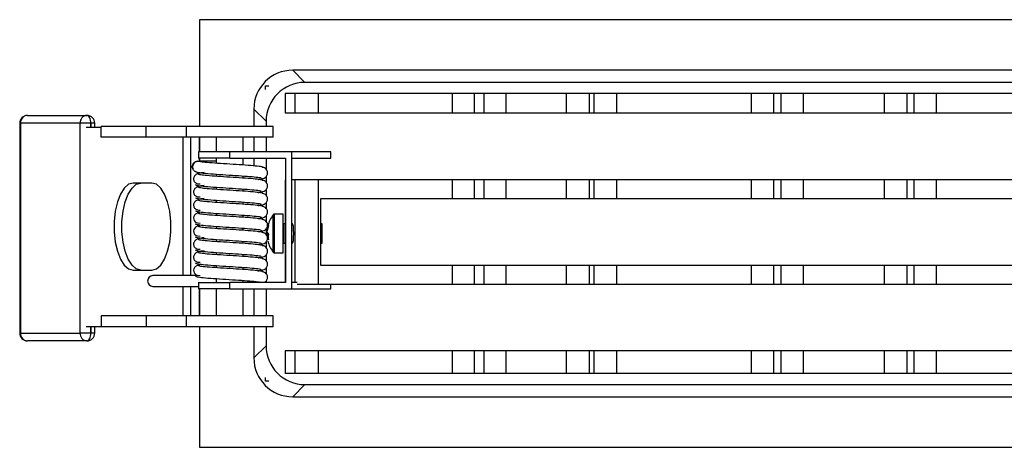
# Model space of a CAD drawing. Header units: millimetres. Extents: x 278 to 994, y 338 to 656.
# Tile 3 of 6: x 586 to 649, y 489 to 516. Entities that reach past the tile are written whole.
import ezdxf

# ---------------------------------------------------------------- set-up
doc = ezdxf.new("R2010")
doc.units = ezdxf.units.MM

msp = doc.modelspace()

# ---------------------------------------------------------------- linework, layer by layer
at = {"color": 7, "linetype": 'Continuous', "lineweight": 25}
for p, q in [((678.021, 516.116), (597.077, 516.116)), ((597.077, 516.116), (597.077, 509.251)), ((603.074, 512.866), (603.86, 512.08)), ((678.021, 512.866), (603.074, 512.866)), ((601.327, 511.866), (601.537, 511.866)), ((601.327, 511.621), (601.327, 511.866)), ((678.021, 512.08), (603.86, 512.08)), ((602.595, 511.366), (602.595, 510.116)), ((603.22, 511.366), (602.595, 511.366)), ((603.22, 511.366), (603.22, 510.116)), ((604.707, 511.366), (603.22, 511.366)), ((613.34, 511.366), (604.707, 511.366)), ((604.707, 511.366), (604.707, 510.116)), ((614.751, 511.366), (613.34, 511.366)), ((613.34, 511.366), (613.34, 510.116)), ((614.751, 511.366), (614.751, 510.116)), ((615.368, 511.366), (614.751, 511.366)), ((615.368, 511.366), (615.368, 510.116)), ((616.779, 511.366), (615.368, 511.366)), ((616.779, 511.366), (616.779, 510.116)), ((620.679, 511.366), (616.779, 511.366)), ((620.679, 511.366), (620.679, 510.116)), ((622.143, 511.366), (620.679, 511.366)), ((622.143, 511.366), (622.143, 510.116)), ((622.443, 511.366), (622.143, 511.366)), ((623.907, 511.366), (622.443, 511.366)), ((622.443, 511.366), (622.443, 510.116)), ((623.907, 511.366), (623.907, 510.116)), ((632.566, 511.366), (623.907, 511.366)), ((634.011, 511.366), (632.566, 511.366)), ((632.566, 511.366), (632.566, 510.116)), ((634.011, 511.366), (634.011, 510.116)), ((634.477, 511.366), (634.011, 511.366)), ((634.477, 511.366), (634.477, 510.116)), ((635.922, 511.366), (634.477, 511.366)), ((635.922, 511.366), (635.922, 510.116)), ((641.135, 511.366), (635.922, 511.366)), ((641.135, 511.366), (641.135, 510.116)), ((642.583, 511.366), (641.135, 511.366)), ((642.583, 511.366), (642.583, 510.116)), ((643.028, 511.366), (642.583, 511.366)), ((643.028, 511.366), (643.028, 510.116)), ((644.476, 511.366), (643.028, 511.366)), ((653.179, 511.366), (644.476, 511.366)), ((644.476, 511.366), (644.476, 510.116)), ((586.012, 509.961), (589.84, 509.961)), ((589.84, 509.961), (589.844, 509.961)), ((601.363, 509.583), (600.577, 510.369)), ((600.577, 510.369), (600.577, 509.251)), ((602.595, 510.116), (603.22, 510.116)), ((603.22, 510.116), (604.707, 510.116)), ((604.707, 510.116), (613.34, 510.116)), ((613.34, 510.116), (614.751, 510.116)), ((614.751, 510.116), (615.368, 510.116)), ((615.368, 510.116), (616.779, 510.116)), ((616.779, 510.116), (620.679, 510.116)), ((620.679, 510.116), (622.143, 510.116)), ((622.143, 510.116), (622.443, 510.116)), ((622.443, 510.116), (623.907, 510.116)), ((623.907, 510.116), (632.566, 510.116)), ((632.566, 510.116), (634.011, 510.116)), ((634.011, 510.116), (634.477, 510.116)), ((634.477, 510.116), (635.922, 510.116)), ((635.922, 510.116), (641.135, 510.116)), ((641.135, 510.116), (642.583, 510.116)), ((642.583, 510.116), (643.028, 510.116)), ((643.028, 510.116), (644.476, 510.116)), ((644.476, 510.116), (653.179, 510.116)), ((585.512, 509.461), (585.512, 495.961)), ((589.397, 509.461), (585.569, 509.461)), ((585.569, 509.461), (585.569, 495.961)), ((589.397, 495.961), (589.397, 509.461)), ((590.088, 509.461), (589.397, 509.461)), ((590.093, 509.461), (590.088, 509.461)), ((590.344, 509.181), (590.344, 509.461)), ((601.363, 509.583), (601.363, 509.251)), ((590.745, 509.181), (589.793, 509.181)), ((590.745, 508.551), (590.745, 509.251)), ((593.653, 509.251), (590.745, 509.251)), ((593.653, 508.551), (593.653, 509.251)), ((596.221, 509.251), (593.653, 509.251)), ((596.221, 509.251), (596.221, 508.551)), ((601.823, 509.251), (596.221, 509.251)), ((601.823, 508.551), (601.823, 509.251)), ((593.653, 508.551), (590.745, 508.551)), ((596.221, 508.551), (593.653, 508.551)), ((596.018, 508.551), (596.018, 499.661)), ((601.823, 508.551), (596.221, 508.551)), ((596.495, 508.551), (596.495, 499.661)), ((597.049, 508.551), (597.049, 507.614)), ((597.077, 508.551), (597.077, 507.614)), ((598.15, 508.551), (598.15, 507.614)), ((599.895, 507.614), (599.895, 508.551)), ((600.577, 508.551), (600.577, 507.614)), ((601.363, 508.551), (601.363, 507.614)), ((597.022, 507.614), (597.022, 507.214)), ((599.022, 507.614), (597.022, 507.614)), ((599.022, 507.214), (599.022, 507.614)), ((603.022, 507.614), (599.022, 507.614)), ((603.022, 498.814), (603.022, 507.614)), ((605.522, 507.614), (603.022, 507.614)), ((605.522, 507.214), (605.522, 507.614)), ((596.977, 507.011), (596.978, 507.011)), ((599.022, 507.214), (597.022, 507.214)), ((597.049, 507.214), (597.049, 507.011)), ((597.077, 507.214), (597.077, 507.011)), ((598.15, 507.214), (598.15, 506.884)), ((599.022, 507.214), (602.622, 507.214)), ((599.895, 506.768), (599.895, 507.214)), ((600.577, 507.214), (600.577, 506.713)), ((601.363, 507.214), (601.363, 506.506)), ((602.622, 507.214), (602.622, 499.214)), ((603.022, 507.214), (605.522, 507.214)), ((597.049, 506.292), (597.049, 506.227)), ((597.077, 506.287), (597.077, 506.232)), ((597.108, 506.254), (597.111, 506.249)), ((598.15, 506.185), (598.15, 506.044)), ((594.023, 505.611), (592.802, 505.611)), ((599.895, 505.928), (599.895, 506.067)), ((601.363, 506.034), (601.363, 505.666)), ((602.595, 505.816), (602.595, 502.991)), ((602.622, 505.816), (602.595, 505.816)), ((603.22, 505.816), (603.022, 505.816)), ((604.707, 505.816), (603.22, 505.816)), ((604.707, 505.816), (604.707, 499.116)), ((613.34, 505.816), (604.707, 505.816)), ((613.34, 505.816), (613.34, 504.616)), ((614.751, 505.816), (613.34, 505.816)), ((614.751, 505.816), (614.751, 504.616)), ((615.368, 505.816), (614.751, 505.816)), ((615.368, 505.816), (615.368, 504.616)), ((616.779, 505.816), (615.368, 505.816)), ((616.779, 505.816), (616.779, 504.616)), ((620.679, 505.816), (616.779, 505.816)), ((620.679, 505.816), (620.679, 504.616)), ((622.143, 505.816), (620.679, 505.816)), ((622.143, 505.816), (622.143, 504.616)), ((622.443, 505.816), (622.143, 505.816)), ((622.443, 505.816), (622.443, 504.616)), ((623.907, 505.816), (622.443, 505.816)), ((623.907, 505.816), (623.907, 504.616)), ((632.566, 505.816), (623.907, 505.816)), ((632.566, 505.816), (632.566, 504.616)), ((634.011, 505.816), (632.566, 505.816)), ((634.011, 505.816), (634.011, 504.616)), ((634.477, 505.816), (634.011, 505.816)), ((634.477, 505.816), (634.477, 504.616)), ((635.922, 505.816), (634.477, 505.816)), ((635.922, 505.816), (635.922, 504.616)), ((641.135, 505.816), (635.922, 505.816)), ((641.135, 505.816), (641.135, 504.616)), ((642.583, 505.816), (641.135, 505.816)), ((642.583, 505.816), (642.583, 504.616)), ((643.028, 505.816), (642.583, 505.816)), ((643.028, 505.816), (643.028, 504.616)), ((644.476, 505.816), (643.028, 505.816)), ((644.476, 505.816), (644.476, 504.616)), ((653.179, 505.816), (644.476, 505.816)), ((597.049, 505.452), (597.049, 505.387)), ((597.077, 505.447), (597.077, 505.392)), ((597.108, 505.414), (597.111, 505.409)), ((598.15, 505.345), (598.15, 505.204)), ((599.895, 505.088), (599.895, 505.227)), ((601.363, 505.194), (601.363, 504.826)), ((597.049, 504.612), (597.049, 504.547)), ((597.077, 504.607), (597.077, 504.552)), ((597.108, 504.574), (597.111, 504.569)), ((598.15, 504.505), (598.15, 504.364)), ((599.895, 504.248), (599.895, 504.387)), ((601.363, 504.354), (601.363, 503.986)), ((604.889, 504.616), (613.34, 504.616)), ((604.889, 500.316), (604.889, 504.616)), ((613.34, 504.616), (614.751, 504.616)), ((614.751, 504.616), (615.368, 504.616)), ((615.368, 504.616), (616.779, 504.616)), ((616.779, 504.616), (620.679, 504.616)), ((620.679, 504.616), (622.143, 504.616)), ((622.143, 504.616), (622.443, 504.616)), ((622.443, 504.616), (623.907, 504.616)), ((623.907, 504.616), (632.566, 504.616)), ((632.566, 504.616), (634.011, 504.616)), ((634.011, 504.616), (634.477, 504.616)), ((634.477, 504.616), (635.922, 504.616)), ((635.922, 504.616), (641.135, 504.616)), ((641.135, 504.616), (642.583, 504.616)), ((642.583, 504.616), (643.028, 504.616)), ((643.028, 504.616), (644.476, 504.616)), ((644.476, 504.616), (653.179, 504.616)), ((597.049, 503.772), (597.049, 503.707)), ((597.077, 503.767), (597.077, 503.712)), ((597.108, 503.734), (597.111, 503.729)), ((598.15, 503.665), (598.15, 503.524)), ((602.463, 503.616), (601.91, 503.616)), ((602.463, 501.116), (602.463, 503.616)), ((599.895, 503.408), (599.895, 503.547)), ((601.363, 503.514), (601.363, 503.146)), ((602.622, 502.991), (602.513, 502.991)), ((603.06, 502.991), (603.022, 502.991)), ((604.963, 502.991), (604.889, 502.991)), ((604.963, 501.741), (604.963, 502.991)), ((597.049, 502.932), (597.049, 502.867)), ((597.077, 502.927), (597.077, 502.872)), ((597.108, 502.894), (597.111, 502.889)), ((598.15, 502.825), (598.15, 502.684)), ((599.895, 502.568), (599.895, 502.707)), ((601.363, 502.674), (601.363, 502.306)), ((601.44, 502.687), (601.44, 502.64)), ((601.44, 502.433), (601.44, 502.546)), ((597.049, 502.092), (597.049, 502.027)), ((597.077, 502.087), (597.077, 502.032)), ((597.108, 502.054), (597.111, 502.049)), ((598.15, 501.985), (598.15, 501.844)), ((599.895, 501.728), (599.895, 501.867)), ((601.363, 501.834), (601.363, 501.466)), ((601.44, 502.298), (601.44, 502.185)), ((601.44, 502.298), (601.514, 502.296)), ((601.514, 502.191), (601.44, 502.185)), ((601.514, 502.094), (601.44, 502.091)), ((602.513, 501.741), (602.622, 501.741)), ((602.595, 501.741), (602.595, 499.214)), ((603.022, 501.741), (603.06, 501.741)), ((604.889, 501.741), (604.963, 501.741)), ((597.049, 501.252), (597.049, 501.187)), ((597.077, 501.247), (597.077, 501.192)), ((597.108, 501.214), (597.111, 501.209)), ((598.15, 501.145), (598.15, 501.004)), ((601.91, 501.116), (602.463, 501.116)), ((599.895, 500.888), (599.895, 501.027)), ((601.363, 500.994), (601.363, 500.626)), ((592.802, 500.011), (594.023, 500.011)), ((597.049, 500.412), (597.049, 500.347)), ((597.077, 500.407), (597.077, 500.352)), ((597.108, 500.374), (597.111, 500.369)), ((598.15, 500.305), (598.15, 500.164)), ((599.895, 500.048), (599.895, 500.187)), ((601.363, 500.154), (601.363, 499.786)), ((613.34, 500.316), (604.889, 500.316)), ((613.34, 500.316), (613.34, 499.116)), ((614.751, 500.316), (613.34, 500.316)), ((614.751, 500.316), (614.751, 499.116)), ((615.368, 500.316), (614.751, 500.316)), ((615.368, 500.316), (615.368, 499.116)), ((616.779, 500.316), (615.368, 500.316)), ((616.779, 500.316), (616.779, 499.116)), ((620.679, 500.316), (616.779, 500.316)), ((620.679, 500.316), (620.679, 499.116)), ((622.143, 500.316), (620.679, 500.316)), ((622.143, 500.316), (622.143, 499.116)), ((622.443, 500.316), (622.143, 500.316)), ((622.443, 500.316), (622.443, 499.116)), ((623.907, 500.316), (622.443, 500.316)), ((623.907, 500.316), (623.907, 499.116)), ((632.566, 500.316), (623.907, 500.316)), ((632.566, 500.316), (632.566, 499.116)), ((634.011, 500.316), (632.566, 500.316)), ((634.011, 500.316), (634.011, 499.116)), ((634.477, 500.316), (634.011, 500.316)), ((634.477, 500.316), (634.477, 499.116)), ((635.922, 500.316), (634.477, 500.316)), ((635.922, 500.316), (635.922, 499.116)), ((641.135, 500.316), (635.922, 500.316)), ((641.135, 500.316), (641.135, 499.116)), ((642.583, 500.316), (641.135, 500.316)), ((642.583, 500.316), (642.583, 499.116)), ((643.028, 500.316), (642.583, 500.316)), ((643.028, 500.316), (643.028, 499.116)), ((644.476, 500.316), (643.028, 500.316)), ((644.476, 500.316), (644.476, 499.116)), ((653.179, 500.316), (644.476, 500.316)), ((597.022, 499.214), (597.022, 498.814)), ((597.022, 499.214), (599.022, 499.214)), ((598.15, 499.465), (598.15, 499.214)), ((599.022, 498.814), (599.022, 499.214)), ((602.622, 499.214), (599.022, 499.214)), ((599.895, 499.214), (599.895, 499.347)), ((601.363, 499.314), (601.363, 499.214)), ((603.355, 499.214), (603.022, 499.214)), ((596.018, 498.961), (596.018, 497.071)), ((596.495, 498.961), (596.495, 497.071)), ((599.022, 498.814), (597.022, 498.814)), ((597.049, 498.814), (597.049, 497.071)), ((597.077, 498.814), (597.077, 497.071)), ((598.15, 498.814), (598.15, 497.071)), ((599.022, 498.814), (603.022, 498.814)), ((599.895, 497.071), (599.895, 498.814)), ((600.577, 498.814), (600.577, 497.071)), ((601.363, 498.814), (601.363, 497.071)), ((603.022, 498.814), (605.522, 498.814)), ((603.355, 499.116), (604.707, 499.116)), ((604.707, 499.116), (613.34, 499.116)), ((605.522, 498.814), (605.522, 499.116)), ((613.34, 499.116), (614.751, 499.116)), ((614.751, 499.116), (615.368, 499.116)), ((615.368, 499.116), (616.779, 499.116)), ((616.779, 499.116), (620.679, 499.116)), ((620.679, 499.116), (622.143, 499.116)), ((622.143, 499.116), (622.443, 499.116)), ((622.443, 499.116), (623.907, 499.116)), ((623.907, 499.116), (632.566, 499.116)), ((632.566, 499.116), (634.011, 499.116)), ((634.011, 499.116), (634.477, 499.116)), ((634.477, 499.116), (635.922, 499.116)), ((635.922, 499.116), (641.135, 499.116)), ((641.135, 499.116), (642.583, 499.116)), ((642.583, 499.116), (643.028, 499.116)), ((643.028, 499.116), (644.476, 499.116)), ((644.476, 499.116), (653.179, 499.116)), ((590.745, 497.071), (590.745, 496.371)), ((593.653, 497.071), (590.745, 497.071)), ((593.653, 497.071), (593.653, 496.371)), ((596.221, 497.071), (593.653, 497.071)), ((596.221, 497.071), (596.221, 496.371)), ((601.823, 497.071), (596.221, 497.071)), ((601.823, 496.371), (601.823, 497.071)), ((590.745, 496.371), (589.793, 496.371)), ((590.344, 495.961), (590.344, 496.371)), ((593.653, 496.371), (590.745, 496.371)), ((596.221, 496.371), (593.653, 496.371)), ((601.823, 496.371), (596.221, 496.371)), ((597.077, 496.371), (597.077, 488.616)), ((600.577, 496.371), (600.577, 494.362)), ((601.363, 496.371), (601.363, 495.148)), ((585.569, 495.961), (589.397, 495.961)), ((589.84, 495.461), (586.012, 495.461)), ((590.088, 495.961), (589.397, 495.961)), ((589.844, 495.461), (589.84, 495.461)), ((590.088, 495.961), (590.093, 495.961)), ((600.577, 494.362), (601.363, 495.148)), ((602.595, 494.816), (602.595, 493.366)), ((603.22, 494.816), (602.595, 494.816)), ((603.22, 494.816), (603.22, 493.366)), ((604.707, 494.816), (603.22, 494.816)), ((604.707, 494.816), (604.707, 493.366)), ((613.34, 494.816), (604.707, 494.816)), ((613.34, 494.816), (613.34, 493.366)), ((614.751, 494.816), (613.34, 494.816)), ((614.751, 494.816), (614.751, 493.366)), ((615.368, 494.816), (614.751, 494.816)), ((615.368, 494.816), (615.368, 493.366)), ((616.779, 494.816), (615.368, 494.816)), ((616.779, 494.816), (616.779, 493.366)), ((620.679, 494.816), (616.779, 494.816)), ((620.679, 494.816), (620.679, 493.366)), ((622.143, 494.816), (620.679, 494.816)), ((622.143, 494.816), (622.143, 493.366)), ((622.443, 494.816), (622.143, 494.816)), ((622.443, 494.816), (622.443, 493.366)), ((623.907, 494.816), (622.443, 494.816)), ((623.907, 494.816), (623.907, 493.366)), ((632.566, 494.816), (623.907, 494.816)), ((632.566, 494.816), (632.566, 493.366)), ((634.011, 494.816), (632.566, 494.816)), ((634.011, 494.816), (634.011, 493.366)), ((634.477, 494.816), (634.011, 494.816)), ((634.477, 494.816), (634.477, 493.366)), ((635.922, 494.816), (634.477, 494.816)), ((635.922, 494.816), (635.922, 493.366)), ((641.135, 494.816), (635.922, 494.816)), ((641.135, 494.816), (641.135, 493.366)), ((642.583, 494.816), (641.135, 494.816)), ((642.583, 494.816), (642.583, 493.366)), ((643.028, 494.816), (642.583, 494.816)), ((643.028, 494.816), (643.028, 493.366)), ((644.476, 494.816), (643.028, 494.816)), ((644.476, 494.816), (644.476, 493.366)), ((653.179, 494.816), (644.476, 494.816)), ((601.327, 492.866), (601.327, 493.11)), ((601.537, 492.866), (601.327, 492.866)), ((603.22, 493.366), (602.595, 493.366)), ((604.707, 493.366), (603.22, 493.366)), ((613.34, 493.366), (604.707, 493.366)), ((614.751, 493.366), (613.34, 493.366)), ((615.368, 493.366), (614.751, 493.366)), ((616.779, 493.366), (615.368, 493.366)), ((620.679, 493.366), (616.779, 493.366)), ((622.143, 493.366), (620.679, 493.366)), ((622.443, 493.366), (622.143, 493.366)), ((623.907, 493.366), (622.443, 493.366)), ((632.566, 493.366), (623.907, 493.366)), ((634.011, 493.366), (632.566, 493.366)), ((634.477, 493.366), (634.011, 493.366)), ((635.922, 493.366), (634.477, 493.366)), ((641.135, 493.366), (635.922, 493.366)), ((642.583, 493.366), (641.135, 493.366)), ((643.028, 493.366), (642.583, 493.366)), ((644.476, 493.366), (643.028, 493.366)), ((653.179, 493.366), (644.476, 493.366)), ((603.86, 492.652), (603.074, 491.866)), ((603.86, 492.652), (693.794, 492.652)), ((603.074, 491.866), (694.581, 491.866)), ((597.077, 488.616), (700.577, 488.616))]:
    msp.add_line(p, q, dxfattribs=at)
at = {"color": 8, "linetype": 'Continuous', "lineweight": 25}
for p, q in [((585.569, 509.461), (585.512, 509.461)), ((590.088, 509.461), (590.088, 509.181)), ((590.344, 509.461), (590.093, 509.461)), ((590.093, 509.181), (590.093, 509.461)), ((603.22, 505.816), (603.22, 499.214)), ((601.91, 501.116), (601.91, 503.616)), ((601.814, 501.164), (601.814, 503.568)), ((602.513, 502.991), (602.513, 501.741)), ((590.088, 496.371), (590.088, 495.961)), ((590.093, 495.961), (590.093, 496.371)), ((585.512, 495.961), (585.569, 495.961)), ((590.344, 495.961), (590.093, 495.961))]:
    msp.add_line(p, q, dxfattribs=at)
at = {"color": 7, "linetype": 'Continuous', "lineweight": 25, "flags": 128}
for points in [[(590.088, 509.461), (590.083, 509.558), (590.069, 509.652), (590.046, 509.738), (590.015, 509.814), (589.978, 509.876), (589.935, 509.922), (589.888, 509.951), (589.84, 509.961)], [(590.093, 509.461), (590.088, 509.558), (590.074, 509.652), (590.051, 509.738), (590.02, 509.814), (589.983, 509.876), (589.94, 509.922), (589.893, 509.951), (589.844, 509.961)], [(592.802, 505.611), (592.51, 505.529), (592.234, 505.29), (591.992, 504.906), (591.797, 504.401), (591.66, 503.803), (591.589, 503.148), (591.589, 502.473), (591.66, 501.818), (591.797, 501.22), (591.992, 500.715), (592.234, 500.331), (592.51, 500.092), (592.802, 500.011)], [(593.306, 500.011), (593.014, 500.092), (592.738, 500.331), (592.496, 500.715), (592.301, 501.22), (592.164, 501.818), (592.093, 502.473), (592.093, 503.148), (592.164, 503.803), (592.301, 504.401), (592.496, 504.906), (592.738, 505.29), (593.014, 505.529), (593.306, 505.611)], [(594.023, 500.011), (594.316, 500.092), (594.591, 500.331), (594.833, 500.715), (595.028, 501.22), (595.165, 501.818), (595.236, 502.473), (595.236, 503.148), (595.165, 503.803), (595.028, 504.401), (594.833, 504.906), (594.591, 505.29), (594.316, 505.529), (594.023, 505.611)], [(597.108, 503.718), (596.974, 503.694), (596.817, 503.603), (596.757, 503.537), (596.715, 503.457), (596.697, 503.368), (596.706, 503.277), (596.742, 503.194), (596.801, 503.126), (596.874, 503.078), (596.955, 503.048), (597.127, 503.035), (597.127, 503.035)], [(597.108, 502.878), (596.974, 502.854), (596.817, 502.763), (596.757, 502.697), (596.715, 502.617), (596.697, 502.528), (596.706, 502.437), (596.742, 502.354), (596.801, 502.286), (596.874, 502.238), (596.955, 502.208), (597.127, 502.195), (597.127, 502.195)], [(597.108, 500.358), (596.974, 500.334), (596.817, 500.243), (596.757, 500.177), (596.715, 500.097), (596.697, 500.008), (596.706, 499.917), (596.742, 499.834), (596.801, 499.766), (596.874, 499.718), (596.955, 499.688), (597.127, 499.675), (597.127, 499.675)], [(589.84, 495.461), (589.888, 495.47), (589.935, 495.499), (589.978, 495.545), (590.015, 495.607), (590.046, 495.683), (590.069, 495.769), (590.083, 495.863), (590.088, 495.961)], [(589.844, 495.461), (589.893, 495.47), (589.94, 495.499), (589.983, 495.545), (590.02, 495.607), (590.051, 495.683), (590.074, 495.769), (590.088, 495.863), (590.093, 495.961)]]:
    msp.add_lwpolyline(points, dxfattribs=at)
at = {"color": 7, "linetype": 'Continuous', "lineweight": 25}
for centre, radius, start, end in [((586.012, 509.461), 0.5, 90, 180), ((586.043, 509.487), 0.474, 93.6761, 183.25575), ((589.87, 509.487), 0.474, 93.6761, 183.25575), ((589.844, 509.461), 0.5, 0, 90), ((596.981, 506.662), 0.349, 90.62801, 204.19366), ((601.91, 503.496), 0.12, 90, 143.05387), ((603.144, 502.433), 1.723, 161.11989, 171.51572), ((603.413, 502.366), 2, 143.05387, 165.98109), ((601.831, 502.92), 0.325, 167.44288, 192.55712), ((602.513, 503.041), 0.05, 180, 270), ((603.144, 502.292), 1.723, 161.11989, 171.51572), ((601.836, 502.582), 0.424, 200.6284, 220.38743), ((601.797, 502.168), 0.38, 148.65435, 159.93728), ((603.134, 502.438), 1.713, 188.47097, 191.86782), ((601.836, 502.24), 0.424, 200.6284, 220.38743), ((603.413, 502.366), 2, 194.01891, 216.94613), ((603.391, 502.137), 1.885, 174.79674, 185.20326), ((602.513, 501.691), 0.05, 90, 180), ((601.91, 501.236), 0.12, 216.94613, 270), ((594.094, 499.311), 0.35, 92.16734, 267.88745), ((586.012, 495.961), 0.5, 180, 270), ((586.043, 495.934), 0.474, 176.74425, 266.3239), ((589.87, 495.934), 0.474, 176.74425, 266.3239), ((589.844, 495.961), 0.5, 270, 0)]:
    msp.add_arc(centre, radius, start, end, dxfattribs=at)
for centre, major_axis, ratio, start_param, end_param in [((603.081, 510.362), (-1.773, 1.773), 0.997265, 5.499157, 7.067214), ((603.867, 509.576), (-1.773, 1.773), 0.997265, 5.499157, 7.067214), ((603.06, 502.366), (0, 0.625), 0.133099, 3.141593, 6.283185), ((603.867, 495.155), (-1.773, -1.773), 0.997265, 5.499157, 7.067214), ((603.081, 494.369), (-1.773, -1.773), 0.997265, 5.499157, 7.067214)]:
    msp.add_ellipse(centre, major_axis=major_axis, ratio=ratio, start_param=start_param, end_param=end_param, dxfattribs=at)
for points, knots in [([(596.868, 506.323), (596.844, 506.331), (596.793, 506.349), (596.723, 506.4), (596.661, 506.475), (596.62, 506.573), (596.612, 506.684), (596.637, 506.791), (596.69, 506.882), (596.74, 506.925), (596.764, 506.945)], [0, 0, 0, 0, 0.096459, 0.207493, 0.332391, 0.468143, 0.6093, 0.74898, 0.880705, 1, 1, 1, 1]), ([(596.764, 506.945), (596.735, 506.919), (596.677, 506.866), (596.629, 506.756), (596.619, 506.654), (596.634, 506.579), (596.651, 506.539), (596.66, 506.524), (596.663, 506.519)], [0, 0, 0, 0, 0.240024, 0.480053, 0.719875, 0.857761, 0.953827, 1, 1, 1, 1]), ([(597.08, 506.988), (597.046, 506.996), (596.974, 507.014), (596.861, 506.991), (596.759, 506.933), (596.681, 506.843), (596.638, 506.732), (596.631, 506.619), (596.653, 506.55), (596.663, 506.519)], [0, 0, 0, 0, 0.134256, 0.282931, 0.431265, 0.579484, 0.727805, 0.876378, 1, 1, 1, 1]), ([(596.852, 506.986), (596.827, 506.976), (596.781, 506.958), (596.746, 506.925), (596.731, 506.911)], [0, 0, 0, 0, 0.565431, 1, 1, 1, 1]), ([(601.144, 506.606), (601.151, 506.617), (601.169, 506.646), (600.837, 506.693), (600.237, 506.747), (599.451, 506.8), (598.617, 506.851), (597.865, 506.901), (597.282, 506.95), (597.13, 506.982), (597.054, 506.998)], [0, 0, 0, 0, 0.079348, 0.214628, 0.348636, 0.48143, 0.613017, 0.743347, 0.87236, 1, 1, 1, 1]), ([(598.15, 507.011), (598.025, 507.011), (597.749, 507.011), (597.332, 507.011), (597.186, 507.011), (597.14, 507.011)], [0, 0, 0, 0, 0.363004, 0.7994, 1, 1, 1, 1]), ([(597.377, 506.286), (597.243, 506.276), (597.055, 506.262), (596.84, 506.152), (596.755, 506.06), (596.711, 505.979), (596.692, 505.889), (596.702, 505.796), (596.738, 505.712), (596.798, 505.643), (596.873, 505.594), (596.986, 505.554), (597.07, 505.555), (597.127, 505.555)], [0, 0, 0, 0, 0.3152034, 0.4425751, 0.5014264, 0.5582124, 0.6137359, 0.668454, 0.72255, 0.7762078, 0.829892, 0.8844384, 1, 1, 1, 1]), ([(596.866, 506.324), (596.956, 506.304), (597.136, 506.266), (597.77, 506.21), (598.559, 506.155), (599.407, 506.101), (600.185, 506.049), (600.757, 505.998), (601.056, 505.956), (601.03, 505.931), (601.021, 505.923)], [0, 0, 0, 0, 0.137605, 0.27383, 0.408732, 0.542372, 0.674801, 0.80602, 0.935973, 1, 1, 1, 1]), ([(597.054, 506.158), (597.029, 506.166), (597.001, 506.176), (597.016, 506.186), (597.018, 506.187)], [0, 0, 0, 0, 0.881404, 1, 1, 1, 1]), ([(601.144, 505.766), (601.151, 505.777), (601.169, 505.806), (600.837, 505.853), (600.237, 505.907), (599.451, 505.96), (598.617, 506.011), (597.865, 506.061), (597.282, 506.11), (597.13, 506.142), (597.054, 506.158)], [0, 0, 0, 0, 0.079348, 0.214628, 0.348636, 0.48143, 0.613017, 0.743347, 0.87236, 1, 1, 1, 1]), ([(601.017, 505.873), (601.066, 505.879), (601.163, 505.891), (601.314, 505.96), (601.414, 506.071), (601.458, 506.183), (601.469, 506.274), (601.457, 506.362), (601.417, 506.461), (601.337, 506.551), (601.227, 506.609), (601.153, 506.617), (601.122, 506.62)], [0, 0, 0, 0, 0.140714, 0.28421, 0.433167, 0.508899, 0.583443, 0.655125, 0.722393, 0.838996, 0.930719, 1, 1, 1, 1]), ([(596.831, 505.509), (596.831, 505.509), (596.815, 505.5), (596.84, 505.492), (596.866, 505.484)], [0, 0, 0, 0, 0.006534, 1, 1, 1, 1]), ([(600.846, 505.846), (600.868, 505.848), (601.016, 505.864), (601.069, 505.879), (601.115, 505.892)], [0, 0, 0, 0, 0.150717, 1, 1, 1, 1]), ([(601.017, 505.033), (601.066, 505.039), (601.163, 505.051), (601.314, 505.12), (601.414, 505.231), (601.458, 505.343), (601.469, 505.434), (601.457, 505.522), (601.417, 505.621), (601.337, 505.711), (601.227, 505.769), (601.153, 505.777), (601.122, 505.78)], [0, 0, 0, 0, 0.1407143, 0.2842096, 0.4331665, 0.5088994, 0.583443, 0.6551249, 0.7223929, 0.8389965, 0.930719, 1, 1, 1, 1]), ([(597.377, 505.446), (597.243, 505.436), (597.055, 505.422), (596.84, 505.312), (596.755, 505.22), (596.711, 505.139), (596.692, 505.049), (596.702, 504.956), (596.738, 504.872), (596.798, 504.803), (596.873, 504.754), (596.986, 504.714), (597.07, 504.715), (597.127, 504.715)], [0, 0, 0, 0, 0.315203, 0.442575, 0.501426, 0.558212, 0.613736, 0.668454, 0.72255, 0.776208, 0.829892, 0.884438, 1, 1, 1, 1]), ([(596.866, 505.484), (596.956, 505.464), (597.136, 505.426), (597.77, 505.37), (598.559, 505.315), (599.407, 505.261), (600.185, 505.209), (600.757, 505.158), (601.056, 505.116), (601.03, 505.091), (601.021, 505.083)], [0, 0, 0, 0, 0.1376045, 0.2738297, 0.4087321, 0.5423716, 0.674801, 0.8060197, 0.935973, 1, 1, 1, 1]), ([(597.054, 505.318), (597.029, 505.326), (597.001, 505.336), (597.016, 505.346), (597.018, 505.347)], [0, 0, 0, 0, 0.881404, 1, 1, 1, 1]), ([(601.144, 504.926), (601.151, 504.937), (601.169, 504.966), (600.837, 505.013), (600.237, 505.067), (599.451, 505.12), (598.617, 505.171), (597.865, 505.221), (597.282, 505.27), (597.13, 505.302), (597.054, 505.318)], [0, 0, 0, 0, 0.079348, 0.214628, 0.348636, 0.48143, 0.613017, 0.743347, 0.87236, 1, 1, 1, 1]), ([(600.846, 505.006), (600.868, 505.008), (601.016, 505.024), (601.069, 505.039), (601.115, 505.052)], [0, 0, 0, 0, 0.150717, 1, 1, 1, 1]), ([(601.017, 504.193), (601.066, 504.199), (601.163, 504.211), (601.314, 504.28), (601.414, 504.391), (601.458, 504.503), (601.469, 504.594), (601.457, 504.682), (601.417, 504.781), (601.337, 504.871), (601.227, 504.929), (601.153, 504.937), (601.122, 504.94)], [0, 0, 0, 0, 0.140714, 0.28421, 0.433167, 0.508899, 0.583443, 0.655125, 0.722393, 0.838996, 0.930719, 1, 1, 1, 1]), ([(597.377, 504.606), (597.243, 504.596), (597.055, 504.582), (596.84, 504.472), (596.755, 504.38), (596.711, 504.299), (596.692, 504.209), (596.702, 504.116), (596.738, 504.032), (596.798, 503.963), (596.873, 503.914), (596.986, 503.874), (597.07, 503.875), (597.127, 503.875)], [0, 0, 0, 0, 0.315203, 0.442575, 0.501426, 0.558212, 0.613736, 0.668454, 0.72255, 0.776208, 0.829892, 0.884438, 1, 1, 1, 1]), ([(596.831, 504.669), (596.831, 504.669), (596.815, 504.66), (596.84, 504.652), (596.866, 504.644)], [0, 0, 0, 0, 0.006534, 1, 1, 1, 1]), ([(596.866, 504.644), (596.956, 504.624), (597.136, 504.586), (597.77, 504.53), (598.559, 504.475), (599.407, 504.421), (600.185, 504.369), (600.757, 504.318), (601.056, 504.276), (601.03, 504.251), (601.021, 504.243)], [0, 0, 0, 0, 0.1376045, 0.2738297, 0.4087321, 0.5423716, 0.674801, 0.8060197, 0.935973, 1, 1, 1, 1]), ([(597.054, 504.478), (597.029, 504.486), (597.001, 504.496), (597.016, 504.506), (597.018, 504.507)], [0, 0, 0, 0, 0.881404, 1, 1, 1, 1]), ([(601.144, 504.086), (601.151, 504.097), (601.169, 504.126), (600.837, 504.173), (600.237, 504.227), (599.451, 504.28), (598.617, 504.331), (597.865, 504.381), (597.282, 504.43), (597.13, 504.462), (597.054, 504.478)], [0, 0, 0, 0, 0.079348, 0.214628, 0.348636, 0.48143, 0.613017, 0.743347, 0.87236, 1, 1, 1, 1]), ([(596.831, 503.829), (596.831, 503.829), (596.815, 503.82), (596.84, 503.812), (596.866, 503.804)], [0, 0, 0, 0, 0.006534, 1, 1, 1, 1]), ([(596.866, 503.804), (596.956, 503.784), (597.136, 503.746), (597.77, 503.69), (598.559, 503.635), (599.407, 503.581), (600.185, 503.529), (600.757, 503.478), (601.056, 503.436), (601.03, 503.411), (601.021, 503.403)], [0, 0, 0, 0, 0.137605, 0.27383, 0.408732, 0.542372, 0.674801, 0.80602, 0.935973, 1, 1, 1, 1]), ([(597.054, 503.638), (597.029, 503.646), (597.001, 503.656), (597.016, 503.666), (597.018, 503.667)], [0, 0, 0, 0, 0.881404, 1, 1, 1, 1]), ([(601.144, 503.246), (601.151, 503.257), (601.169, 503.286), (600.837, 503.333), (600.237, 503.387), (599.451, 503.44), (598.617, 503.491), (597.865, 503.541), (597.282, 503.59), (597.13, 503.622), (597.054, 503.638)], [0, 0, 0, 0, 0.079348, 0.214628, 0.348636, 0.48143, 0.613017, 0.743347, 0.87236, 1, 1, 1, 1]), ([(600.846, 504.166), (600.868, 504.168), (601.016, 504.184), (601.069, 504.199), (601.115, 504.212)], [0, 0, 0, 0, 0.150717, 1, 1, 1, 1]), ([(601.017, 503.353), (601.066, 503.359), (601.163, 503.371), (601.314, 503.44), (601.414, 503.551), (601.458, 503.663), (601.469, 503.754), (601.457, 503.842), (601.417, 503.941), (601.337, 504.031), (601.227, 504.089), (601.153, 504.097), (601.122, 504.1)], [0, 0, 0, 0, 0.140714, 0.28421, 0.433167, 0.508899, 0.583443, 0.655125, 0.722393, 0.838996, 0.930719, 1, 1, 1, 1]), ([(596.831, 502.989), (596.831, 502.989), (596.815, 502.98), (596.84, 502.972), (596.866, 502.964)], [0, 0, 0, 0, 0.006534, 1, 1, 1, 1]), ([(596.866, 502.964), (596.956, 502.944), (597.136, 502.906), (597.77, 502.85), (598.559, 502.795), (599.407, 502.741), (600.185, 502.689), (600.757, 502.638), (601.056, 502.596), (601.03, 502.571), (601.021, 502.563)], [0, 0, 0, 0, 0.137605, 0.27383, 0.408732, 0.542372, 0.674801, 0.80602, 0.935973, 1, 1, 1, 1]), ([(600.846, 503.326), (600.868, 503.328), (601.016, 503.344), (601.069, 503.359), (601.115, 503.372)], [0, 0, 0, 0, 0.150717, 1, 1, 1, 1]), ([(601.017, 502.513), (601.066, 502.519), (601.163, 502.531), (601.314, 502.6), (601.414, 502.711), (601.458, 502.823), (601.469, 502.914), (601.457, 503.002), (601.417, 503.101), (601.337, 503.191), (601.227, 503.249), (601.153, 503.257), (601.122, 503.26)], [0, 0, 0, 0, 0.140714, 0.28421, 0.433167, 0.508899, 0.583443, 0.655125, 0.722393, 0.838996, 0.930719, 1, 1, 1, 1]), ([(597.054, 502.798), (597.029, 502.806), (597.001, 502.816), (597.016, 502.826), (597.018, 502.827)], [0, 0, 0, 0, 0.881404, 1, 1, 1, 1]), ([(601.144, 502.406), (601.151, 502.417), (601.169, 502.446), (600.837, 502.493), (600.237, 502.547), (599.451, 502.6), (598.617, 502.651), (597.865, 502.701), (597.282, 502.75), (597.13, 502.782), (597.054, 502.798)], [0, 0, 0, 0, 0.079348, 0.214628, 0.348636, 0.48143, 0.613017, 0.743347, 0.87236, 1, 1, 1, 1]), ([(600.846, 502.486), (600.868, 502.488), (601.016, 502.504), (601.069, 502.519), (601.115, 502.532)], [0, 0, 0, 0, 0.150717, 1, 1, 1, 1]), ([(601.017, 501.673), (601.066, 501.679), (601.163, 501.691), (601.314, 501.76), (601.414, 501.871), (601.458, 501.983), (601.469, 502.074), (601.457, 502.162), (601.417, 502.261), (601.337, 502.351), (601.227, 502.409), (601.153, 502.417), (601.122, 502.42)], [0, 0, 0, 0, 0.140714, 0.28421, 0.433167, 0.508899, 0.583443, 0.655125, 0.722393, 0.838996, 0.930719, 1, 1, 1, 1]), ([(597.377, 502.086), (597.243, 502.076), (597.055, 502.062), (596.84, 501.952), (596.755, 501.86), (596.711, 501.779), (596.692, 501.689), (596.702, 501.596), (596.738, 501.512), (596.798, 501.443), (596.873, 501.394), (596.986, 501.354), (597.07, 501.355), (597.127, 501.355)], [0, 0, 0, 0, 0.315203, 0.442575, 0.501426, 0.558212, 0.613736, 0.668454, 0.72255, 0.776208, 0.829892, 0.884438, 1, 1, 1, 1]), ([(596.831, 502.149), (596.831, 502.149), (596.815, 502.14), (596.84, 502.132), (596.866, 502.124)], [0, 0, 0, 0, 0.0065337, 1, 1, 1, 1]), ([(596.866, 502.124), (596.956, 502.104), (597.136, 502.066), (597.77, 502.01), (598.559, 501.955), (599.407, 501.901), (600.185, 501.849), (600.757, 501.798), (601.056, 501.756), (601.03, 501.731), (601.021, 501.723)], [0, 0, 0, 0, 0.137605, 0.27383, 0.408732, 0.542372, 0.674801, 0.80602, 0.935973, 1, 1, 1, 1]), ([(597.054, 501.958), (597.029, 501.966), (597.001, 501.976), (597.016, 501.986), (597.018, 501.987)], [0, 0, 0, 0, 0.881404, 1, 1, 1, 1]), ([(601.144, 501.566), (601.151, 501.577), (601.169, 501.606), (600.837, 501.653), (600.237, 501.707), (599.451, 501.76), (598.617, 501.811), (597.865, 501.861), (597.282, 501.91), (597.13, 501.942), (597.054, 501.958)], [0, 0, 0, 0, 0.079348, 0.214628, 0.348636, 0.48143, 0.613017, 0.743347, 0.87236, 1, 1, 1, 1]), ([(600.846, 501.646), (600.868, 501.648), (601.016, 501.664), (601.069, 501.679), (601.115, 501.692)], [0, 0, 0, 0, 0.150717, 1, 1, 1, 1]), ([(597.377, 501.246), (597.243, 501.236), (597.055, 501.222), (596.84, 501.112), (596.755, 501.02), (596.711, 500.939), (596.692, 500.849), (596.702, 500.756), (596.738, 500.672), (596.798, 500.603), (596.873, 500.554), (596.986, 500.514), (597.07, 500.515), (597.127, 500.515)], [0, 0, 0, 0, 0.315203, 0.442575, 0.501426, 0.558212, 0.613736, 0.668454, 0.72255, 0.776208, 0.829892, 0.884438, 1, 1, 1, 1]), ([(596.831, 501.309), (596.831, 501.309), (596.815, 501.3), (596.84, 501.292), (596.866, 501.284)], [0, 0, 0, 0, 0.006534, 1, 1, 1, 1]), ([(596.866, 501.284), (596.956, 501.264), (597.136, 501.226), (597.77, 501.17), (598.559, 501.115), (599.407, 501.061), (600.185, 501.009), (600.757, 500.958), (601.056, 500.916), (601.03, 500.891), (601.021, 500.883)], [0, 0, 0, 0, 0.1376045, 0.2738297, 0.4087321, 0.5423716, 0.674801, 0.8060197, 0.935973, 1, 1, 1, 1]), ([(597.054, 501.118), (597.029, 501.126), (597.001, 501.136), (597.016, 501.146), (597.018, 501.147)], [0, 0, 0, 0, 0.881404, 1, 1, 1, 1]), ([(601.144, 500.726), (601.151, 500.737), (601.169, 500.766), (600.837, 500.813), (600.237, 500.867), (599.451, 500.92), (598.617, 500.971), (597.865, 501.021), (597.282, 501.07), (597.13, 501.102), (597.054, 501.118)], [0, 0, 0, 0, 0.079348, 0.214628, 0.348636, 0.48143, 0.613017, 0.743347, 0.87236, 1, 1, 1, 1]), ([(601.017, 500.833), (601.066, 500.839), (601.163, 500.851), (601.314, 500.92), (601.414, 501.031), (601.458, 501.143), (601.469, 501.234), (601.457, 501.322), (601.417, 501.421), (601.337, 501.511), (601.227, 501.569), (601.153, 501.577), (601.122, 501.58)], [0, 0, 0, 0, 0.140714, 0.28421, 0.433167, 0.508899, 0.583443, 0.655125, 0.722393, 0.838996, 0.930719, 1, 1, 1, 1]), ([(596.831, 500.469), (596.831, 500.469), (596.815, 500.46), (596.84, 500.452), (596.866, 500.444)], [0, 0, 0, 0, 0.006534, 1, 1, 1, 1]), ([(596.866, 500.444), (596.956, 500.424), (597.136, 500.386), (597.77, 500.33), (598.559, 500.275), (599.407, 500.221), (600.185, 500.169), (600.757, 500.118), (601.056, 500.076), (601.03, 500.051), (601.021, 500.043)], [0, 0, 0, 0, 0.137605, 0.27383, 0.408732, 0.542372, 0.674801, 0.80602, 0.935973, 1, 1, 1, 1]), ([(600.846, 500.806), (600.868, 500.808), (601.016, 500.824), (601.069, 500.839), (601.115, 500.852)], [0, 0, 0, 0, 0.150717, 1, 1, 1, 1]), ([(601.017, 499.993), (601.066, 499.999), (601.163, 500.011), (601.314, 500.08), (601.414, 500.191), (601.458, 500.303), (601.469, 500.394), (601.457, 500.482), (601.417, 500.581), (601.337, 500.671), (601.227, 500.729), (601.153, 500.737), (601.122, 500.74)], [0, 0, 0, 0, 0.140714, 0.28421, 0.433167, 0.508899, 0.583443, 0.655125, 0.722393, 0.838996, 0.930719, 1, 1, 1, 1]), ([(597.054, 500.278), (597.029, 500.286), (597.001, 500.296), (597.016, 500.306), (597.018, 500.307)], [0, 0, 0, 0, 0.881404, 1, 1, 1, 1]), ([(601.144, 499.886), (601.151, 499.897), (601.169, 499.926), (600.837, 499.973), (600.237, 500.027), (599.451, 500.08), (598.617, 500.131), (597.865, 500.181), (597.282, 500.23), (597.13, 500.262), (597.054, 500.278)], [0, 0, 0, 0, 0.079348, 0.214628, 0.348636, 0.48143, 0.613017, 0.743347, 0.87236, 1, 1, 1, 1]), ([(600.846, 499.966), (600.868, 499.968), (601.016, 499.984), (601.069, 499.999), (601.115, 500.012)], [0, 0, 0, 0, 0.150717, 1, 1, 1, 1]), ([(601.234, 499.214), (601.259, 499.224), (601.335, 499.256), (601.414, 499.351), (601.459, 499.463), (601.469, 499.554), (601.457, 499.642), (601.417, 499.741), (601.337, 499.831), (601.227, 499.889), (601.153, 499.897), (601.122, 499.9)], [0, 0, 0, 0, 0.091712, 0.280728, 0.376827, 0.471418, 0.562377, 0.647736, 0.795698, 0.912087, 1, 1, 1, 1]), ([(596.951, 499.661), (596.832, 499.661), (596.193, 499.661), (595.443, 499.661), (594.639, 499.661), (594.081, 499.661)], [0, 0, 0, 0, 0.065746, 0.35142, 1, 1, 1, 1]), ([(596.831, 499.629), (596.831, 499.629), (596.815, 499.62), (596.84, 499.612), (596.866, 499.604)], [0, 0, 0, 0, 0.006534, 1, 1, 1, 1]), ([(596.866, 499.604), (596.956, 499.584), (597.136, 499.546), (597.77, 499.49), (598.559, 499.435), (599.407, 499.381), (600.185, 499.329), (600.757, 499.278), (601.056, 499.236), (601.03, 499.211), (601.021, 499.203)], [0, 0, 0, 0, 0.137605, 0.27383, 0.408732, 0.542372, 0.674801, 0.80602, 0.935973, 1, 1, 1, 1]), ([(594.081, 498.961), (594.54, 498.961), (595.231, 498.961), (596.107, 498.961), (596.636, 498.961), (596.987, 498.961), (597.022, 498.961)], [0, 0, 0, 0, 0.548432, 0.825689, 0.982664, 1, 1, 1, 1])]:
    msp.add_open_spline(points, degree=3, knots=knots, dxfattribs=at)

doc.saveas('drawing.dxf')
